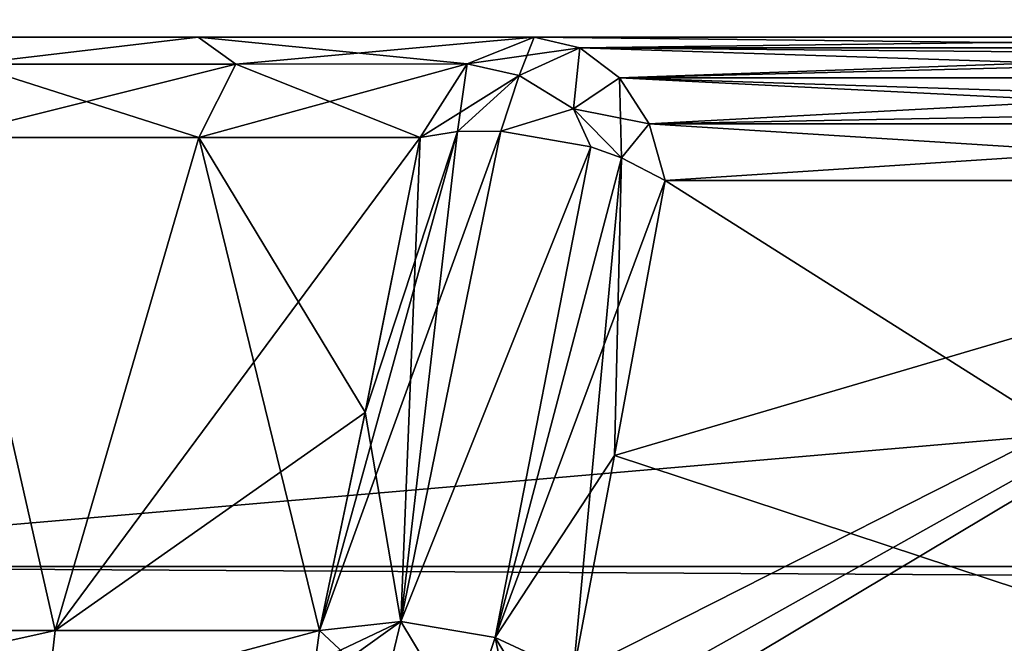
# Model space of a CAD drawing. Header units: millimetres. Extents: x -96 to 96, y -34 to 18.
# Tile 54 of 192: x -44.33 to -41.49, y -31.75 to -29.95. Entities that reach past the tile are written whole.
import ezdxf

# ---------------------------------------------------------------- set-up
doc = ezdxf.new("R2010")
doc.units = ezdxf.units.MM
doc.header["$LTSCALE"] = 65.185185
for name, color, linetype in [('103', 7, 'CONTINUOUS'), ('194', 7, 'CONTINUOUS'), ('238', 7, 'CONTINUOUS'), ('270', 7, 'CONTINUOUS'), ('275', 7, 'CONTINUOUS'), ('303', 7, 'CONTINUOUS'), ('321', 7, 'CONTINUOUS'), ('337', 7, 'CONTINUOUS'), ('351', 7, 'CONTINUOUS'), ('366', 7, 'CONTINUOUS'), ('380', 7, 'CONTINUOUS'), ('452', 7, 'CONTINUOUS'), ('455', 7, 'CONTINUOUS'), ('518', 7, 'CONTINUOUS'), ('519', 7, 'CONTINUOUS'), ('520', 7, 'CONTINUOUS'), ('521', 7, 'CONTINUOUS'), ('545', 7, 'CONTINUOUS'), ('546', 7, 'CONTINUOUS'), ('547', 7, 'CONTINUOUS'), ('548', 7, 'CONTINUOUS')]:
    doc.layers.add(name, color=color, linetype=linetype)

msp = doc.modelspace()

# ---------------------------------------------------------------- linework, layer by layer
at = {"layer": '103', "color": 7, "linetype": 'Continuous'}
for points in [[(-44.9646, -30, -10.3119), (-43.8196, -30, -10.8062), (-44.9646, -30, 10.3119), (-44.9646, -30, -10.3119)], [(-44.9646, -30, 10.3119), (-43.8196, -30, -10.8062), (-43.8196, -30, 10.8062), (-44.9646, -30, 10.3119)], [(-43.8196, -30, -10.8062), (-42.8494, -30, -11.5897), (-43.8196, -30, 10.8062), (-43.8196, -30, -10.8062)], [(-43.8196, -30, 10.8062), (-42.8494, -30, -11.5897), (-42.8494, -30, 11.5897), (-43.8196, -30, 10.8062)], [(-42.8494, -30, -11.5897), (-40.3007, -30, -8.5522), (-42.8494, -30, 11.5897), (-42.8494, -30, -11.5897)], [(-42.8494, -30, 11.5897), (-40.3007, -30, -8.5522), (-40.3007, -30, 8.5522), (-42.8494, -30, 11.5897)]]:
    msp.add_3dface(points, dxfattribs=at)
at = {"layer": '194', "color": 7, "linetype": 'Continuous'}
for points in [[(-4.873, -31.5262, -23.2618), (-45.75, -31.5262, -23.2618), (-4.873, -28, -23.4466), (-4.873, -31.5262, -23.2618)], [(-45.75, -31.5262, -23.2618), (-45.75, -28, -23.4466), (-4.873, -28, -23.4466), (-45.75, -31.5262, -23.2618)]]:
    msp.add_3dface(points, dxfattribs=at)
at = {"layer": '238', "color": 7, "linetype": 'Continuous'}
for points in [[(-4.873, -31.5262, 23.2618), (-4.873, -28, 23.4466), (-45.75, -28, 23.4466), (-4.873, -31.5262, 23.2618)], [(-4.873, -31.5262, 23.2618), (-45.75, -28, 23.4466), (-45.75, -31.5262, 23.2618), (-4.873, -31.5262, 23.2618)]]:
    msp.add_3dface(points, dxfattribs=at)
at = {"layer": '270', "color": 7, "linetype": 'Continuous'}
for points in [[(-45.75, -31.8106, -23.1543), (-45.75, -31.5262, -23.2618), (-4.873, -31.7647, -23.1866), (-45.75, -31.8106, -23.1543)], [(-45.75, -31.5262, -23.2618), (-4.873, -31.5262, -23.2618), (-4.873, -31.7647, -23.1866), (-45.75, -31.5262, -23.2618)]]:
    msp.add_3dface(points, dxfattribs=at)
at = {"layer": '275', "color": 7, "linetype": 'Continuous'}
for points in [[(-4.873, -31.5262, 23.2618), (-45.75, -31.5262, 23.2618), (-45.75, -31.8106, 23.1543), (-4.873, -31.5262, 23.2618)], [(-4.873, -31.5262, 23.2618), (-45.75, -31.8106, 23.1543), (-4.873, -31.7647, 23.1866), (-4.873, -31.5262, 23.2618)]]:
    msp.add_3dface(points, dxfattribs=at)
at = {"layer": '303', "color": 7, "linetype": 'Continuous'}
for points in [[(-45.17, -31.7113, 11.4152), (-44.5549, -30.2887, 10.9362), (-44.2319, -31.7113, 11.8681), (-45.17, -31.7113, 11.4152)], [(-44.5549, -30.2887, 10.9362), (-43.8178, -30.2887, 11.348), (-44.2319, -31.7113, 11.8681), (-44.5549, -30.2887, 10.9362)], [(-43.8178, -30.2887, 11.348), (-43.1792, -30.2887, 11.9004), (-44.2319, -31.7113, 11.8681), (-43.8178, -30.2887, 11.348)], [(-43.1792, -30.2887, 11.9004), (-43.3379, -31.0819, 12.2766), (-44.2319, -31.7113, 11.8681), (-43.1792, -30.2887, 11.9004)], [(-43.3379, -31.0819, 12.2766), (-43.4695, -31.7113, 12.5778), (-44.2319, -31.7113, 11.8681), (-43.3379, -31.0819, 12.2766)]]:
    msp.add_3dface(points, dxfattribs=at)
at = {"layer": '321', "color": 7, "linetype": 'Continuous'}
for points in [[(-45.17, -31.7113, -11.4152), (-44.2319, -31.7113, -11.8681), (-44.5549, -30.2887, -10.9362), (-45.17, -31.7113, -11.4152)], [(-44.5549, -30.2887, -10.9362), (-44.2319, -31.7113, -11.8681), (-43.8178, -30.2887, -11.348), (-44.5549, -30.2887, -10.9362)], [(-44.2319, -31.7113, -11.8681), (-43.4695, -31.7113, -12.5778), (-43.8178, -30.2887, -11.348), (-44.2319, -31.7113, -11.8681)], [(-43.3378, -31.0815, -12.2764), (-43.1792, -30.2887, -11.9004), (-43.8178, -30.2887, -11.348), (-43.3378, -31.0815, -12.2764)], [(-43.4695, -31.7113, -12.5778), (-43.3378, -31.0815, -12.2764), (-43.8178, -30.2887, -11.348), (-43.4695, -31.7113, -12.5778)]]:
    msp.add_3dface(points, dxfattribs=at)
at = {"layer": '337', "color": 7, "linetype": 'Continuous'}
for points in [[(-45.17, -31.7113, 11.4152), (-44.2319, -31.7113, 11.8681), (-45.1779, -31.9217, 11.6062), (-45.17, -31.7113, 11.4152)], [(-44.2319, -31.7113, 11.8681), (-44.2562, -31.9217, 12.0767), (-45.1779, -31.9217, 11.6062), (-44.2319, -31.7113, 11.8681)], [(-44.2319, -31.7113, 11.8681), (-43.4695, -31.7113, 12.5778), (-44.2562, -31.9217, 12.0767), (-44.2319, -31.7113, 11.8681)], [(-44.2562, -31.9217, 12.0767), (-43.4695, -31.7113, 12.5778), (-43.482, -31.8023, 12.6509), (-44.2562, -31.9217, 12.0767)]]:
    msp.add_3dface(points, dxfattribs=at)
at = {"layer": '351', "color": 7, "linetype": 'Continuous'}
for points in [[(-44.2319, -31.7113, -11.8681), (-45.17, -31.7113, -11.4152), (-45.1779, -31.9217, -11.6062), (-44.2319, -31.7113, -11.8681)], [(-44.2562, -31.9217, -12.0767), (-44.2319, -31.7113, -11.8681), (-45.1779, -31.9217, -11.6062), (-44.2562, -31.9217, -12.0767)], [(-43.4695, -31.7113, -12.5778), (-44.2319, -31.7113, -11.8681), (-44.2562, -31.9217, -12.0767), (-43.4695, -31.7113, -12.5778)], [(-43.482, -31.8023, -12.6509), (-43.4695, -31.7113, -12.5778), (-44.2562, -31.9217, -12.0767), (-43.482, -31.8023, -12.6509)]]:
    msp.add_3dface(points, dxfattribs=at)
at = {"layer": '366', "color": 7, "linetype": 'Continuous'}
for points in [[(-44.9646, -30, 10.3119), (-43.8196, -30, 10.8062), (-44.4813, -30.0776, 10.7657), (-44.9646, -30, 10.3119)], [(-43.8196, -30, 10.8062), (-43.7109, -30.0772, 11.1955), (-44.4813, -30.0776, 10.7657), (-43.8196, -30, 10.8062)], [(-43.8196, -30, 10.8062), (-42.8494, -30, 11.5897), (-43.7109, -30.0772, 11.1955), (-43.8196, -30, 10.8062)], [(-42.8494, -30, 11.5897), (-43.0433, -30.0769, 11.7723), (-43.7109, -30.0772, 11.1955), (-42.8494, -30, 11.5897)], [(-43.7109, -30.0772, 11.1955), (-44.5549, -30.2887, 10.9362), (-44.4813, -30.0776, 10.7657), (-43.7109, -30.0772, 11.1955)], [(-43.8178, -30.2887, 11.348), (-44.5549, -30.2887, 10.9362), (-43.7109, -30.0772, 11.1955), (-43.8178, -30.2887, 11.348)], [(-43.1792, -30.2887, 11.9004), (-43.8178, -30.2887, 11.348), (-43.0433, -30.0769, 11.7723), (-43.1792, -30.2887, 11.9004)], [(-43.0433, -30.0769, 11.7723), (-43.8178, -30.2887, 11.348), (-43.7109, -30.0772, 11.1955), (-43.0433, -30.0769, 11.7723)]]:
    msp.add_3dface(points, dxfattribs=at)
at = {"layer": '380', "color": 7, "linetype": 'Continuous'}
for points in [[(-43.8196, -30, -10.8062), (-44.9646, -30, -10.3119), (-44.4813, -30.0776, -10.7657), (-43.8196, -30, -10.8062)], [(-43.7109, -30.0772, -11.1955), (-43.8196, -30, -10.8062), (-44.4813, -30.0776, -10.7657), (-43.7109, -30.0772, -11.1955)], [(-43.0433, -30.0769, -11.7723), (-43.8196, -30, -10.8062), (-43.7109, -30.0772, -11.1955), (-43.0433, -30.0769, -11.7723)], [(-42.8494, -30, -11.5897), (-43.8196, -30, -10.8062), (-43.0433, -30.0769, -11.7723), (-42.8494, -30, -11.5897)], [(-44.5549, -30.2887, -10.9362), (-43.8178, -30.2887, -11.348), (-44.4813, -30.0776, -10.7657), (-44.5549, -30.2887, -10.9362)], [(-43.8178, -30.2887, -11.348), (-43.7109, -30.0772, -11.1955), (-44.4813, -30.0776, -10.7657), (-43.8178, -30.2887, -11.348)], [(-43.8178, -30.2887, -11.348), (-43.1792, -30.2887, -11.9004), (-43.7109, -30.0772, -11.1955), (-43.8178, -30.2887, -11.348)], [(-43.1792, -30.2887, -11.9004), (-43.0433, -30.0769, -11.7723), (-43.7109, -30.0772, -11.1955), (-43.1792, -30.2887, -11.9004)]]:
    msp.add_3dface(points, dxfattribs=at)
at = {"layer": '452', "color": 7, "linetype": 'Continuous'}
for points in [[(-42.6176, -31.206, -12.2969), (-39.6857, -32.1736, -9.0682), (-42.4722, -30.4132, -11.9062), (-42.6176, -31.206, -12.2969)], [(-39.6857, -32.1736, -9.0682), (-39.9235, -30.4132, -8.8687), (-42.4722, -30.4132, -11.9062), (-39.6857, -32.1736, -9.0682)], [(-42.7374, -31.8358, -12.6125), (-39.6857, -32.1736, -9.0682), (-42.6176, -31.206, -12.2969), (-42.7374, -31.8358, -12.6125)]]:
    msp.add_3dface(points, dxfattribs=at)
at = {"layer": '455', "color": 7, "linetype": 'Continuous'}
for points in [[(-39.9235, -30.4132, 8.8687), (-39.6857, -32.1736, 9.0682), (-42.8693, -32.1736, 12.8624), (-39.9235, -30.4132, 8.8687)], [(-39.9235, -30.4132, 8.8687), (-42.8693, -32.1736, 12.8624), (-42.7893, -32.0177, 12.7242), (-39.9235, -30.4132, 8.8687)], [(-42.7374, -31.8358, 12.6125), (-39.9235, -30.4132, 8.8687), (-42.7893, -32.0177, 12.7242), (-42.7374, -31.8358, 12.6125)], [(-42.6176, -31.2064, 12.2971), (-39.9235, -30.4132, 8.8687), (-42.7374, -31.8358, 12.6125), (-42.6176, -31.2064, 12.2971)], [(-42.4722, -30.4132, 11.9062), (-39.9235, -30.4132, 8.8687), (-42.6176, -31.2064, 12.2971), (-42.4722, -30.4132, 11.9062)]]:
    msp.add_3dface(points, dxfattribs=at)
at = {"layer": '518', "color": 7, "linetype": 'Continuous'}
for points in [[(-42.8494, -30, 11.5897), (-40.3007, -30, 8.5522), (-40.1697, -30.0302, 8.6621), (-42.8494, -30, 11.5897)], [(-42.8494, -30, 11.5897), (-40.1697, -30.0302, 8.6621), (-42.7184, -30.0302, 11.6996), (-42.8494, -30, 11.5897)], [(-42.7184, -30.0302, 11.6996), (-40.0545, -30.117, 8.7588), (-42.6032, -30.117, 11.7963), (-42.7184, -30.0302, 11.6996)], [(-40.1697, -30.0302, 8.6621), (-40.1289, -30.0531, 8.6963), (-42.7184, -30.0302, 11.6996), (-40.1697, -30.0302, 8.6621)], [(-40.1289, -30.0531, 8.6963), (-40.0545, -30.117, 8.7588), (-42.7184, -30.0302, 11.6996), (-40.1289, -30.0531, 8.6963)], [(-40.0545, -30.117, 8.7588), (-39.9935, -30.2014, 8.81), (-42.6032, -30.117, 11.7963), (-40.0545, -30.117, 8.7588)], [(-39.9935, -30.2014, 8.81), (-39.969, -30.25, 8.8305), (-42.6032, -30.117, 11.7963), (-39.9935, -30.2014, 8.81)], [(-42.6032, -30.117, 11.7963), (-39.969, -30.25, 8.8305), (-42.5177, -30.25, 11.868), (-42.6032, -30.117, 11.7963)], [(-39.969, -30.25, 8.8305), (-39.9235, -30.4132, 8.8687), (-42.5177, -30.25, 11.868), (-39.969, -30.25, 8.8305)], [(-39.9235, -30.4132, 8.8687), (-42.4722, -30.4132, 11.9062), (-42.5177, -30.25, 11.868), (-39.9235, -30.4132, 8.8687)]]:
    msp.add_3dface(points, dxfattribs=at)
at = {"layer": '519', "color": 7, "linetype": 'Continuous'}
for points in [[(-43.0433, -30.0769, 11.7723), (-42.8494, -30, 11.5897), (-42.7184, -30.0302, 11.6996), (-43.0433, -30.0769, 11.7723)], [(-43.0433, -30.0769, 11.7723), (-42.7184, -30.0302, 11.6996), (-42.8934, -30.1105, 11.9001), (-43.0433, -30.0769, 11.7723)], [(-42.7184, -30.0302, 11.6996), (-42.7362, -30.2062, 11.9781), (-42.8934, -30.1105, 11.9001), (-42.7184, -30.0302, 11.6996)], [(-42.7184, -30.0302, 11.6996), (-42.6032, -30.117, 11.7963), (-42.7362, -30.2062, 11.9781), (-42.7184, -30.0302, 11.6996)], [(-43.1792, -30.2887, 11.9004), (-43.0433, -30.0769, 11.7723), (-42.8934, -30.1105, 11.9001), (-43.1792, -30.2887, 11.9004)], [(-43.0707, -30.2715, 11.9755), (-43.1792, -30.2887, 11.9004), (-42.8934, -30.1105, 11.9001), (-43.0707, -30.2715, 11.9755)], [(-42.9465, -30.2706, 12.0232), (-43.0707, -30.2715, 11.9755), (-42.8934, -30.1105, 11.9001), (-42.9465, -30.2706, 12.0232)], [(-42.7362, -30.2062, 11.9781), (-42.9465, -30.2706, 12.0232), (-42.8934, -30.1105, 11.9001), (-42.7362, -30.2062, 11.9781)], [(-42.6032, -30.117, 11.7963), (-42.5177, -30.25, 11.868), (-42.7362, -30.2062, 11.9781), (-42.6032, -30.117, 11.7963)], [(-42.6867, -30.3163, 12.0253), (-42.9465, -30.2706, 12.0232), (-42.7362, -30.2062, 11.9781), (-42.6867, -30.3163, 12.0253)], [(-42.5177, -30.25, 11.868), (-42.5975, -30.3478, 11.9938), (-42.7362, -30.2062, 11.9781), (-42.5177, -30.25, 11.868)], [(-42.5975, -30.3478, 11.9938), (-42.6867, -30.3163, 12.0253), (-42.7362, -30.2062, 11.9781), (-42.5975, -30.3478, 11.9938)], [(-42.5177, -30.25, 11.868), (-42.4722, -30.4132, 11.9062), (-42.5975, -30.3478, 11.9938), (-42.5177, -30.25, 11.868)]]:
    msp.add_3dface(points, dxfattribs=at)
at = {"layer": '520', "color": 7, "linetype": 'Continuous'}
for points in [[(-43.4695, -31.7113, 12.5778), (-42.9465, -30.2706, 12.0232), (-43.2344, -31.6853, 12.7195), (-43.4695, -31.7113, 12.5778)], [(-43.4695, -31.7113, 12.5778), (-43.0707, -30.2715, 11.9755), (-42.9465, -30.2706, 12.0232), (-43.4695, -31.7113, 12.5778)], [(-43.4695, -31.7113, 12.5778), (-43.3379, -31.0819, 12.2766), (-43.0707, -30.2715, 11.9755), (-43.4695, -31.7113, 12.5778)], [(-43.3379, -31.0819, 12.2766), (-43.1792, -30.2887, 11.9004), (-43.0707, -30.2715, 11.9755), (-43.3379, -31.0819, 12.2766)], [(-42.9465, -30.2706, 12.0232), (-42.6867, -30.3163, 12.0253), (-43.2344, -31.6853, 12.7195), (-42.9465, -30.2706, 12.0232)], [(-43.2344, -31.6853, 12.7195), (-42.6867, -30.3163, 12.0253), (-42.9628, -31.7315, 12.7324), (-43.2344, -31.6853, 12.7195)], [(-42.6867, -30.3163, 12.0253), (-42.5975, -30.3478, 11.9938), (-42.9628, -31.7315, 12.7324), (-42.6867, -30.3163, 12.0253)], [(-42.5975, -30.3478, 11.9938), (-42.4722, -30.4132, 11.9062), (-42.9628, -31.7315, 12.7324), (-42.5975, -30.3478, 11.9938)], [(-42.4722, -30.4132, 11.9062), (-42.6176, -31.2064, 12.2971), (-42.9628, -31.7315, 12.7324), (-42.4722, -30.4132, 11.9062)], [(-42.6176, -31.2064, 12.2971), (-42.7374, -31.8358, 12.6125), (-42.9628, -31.7315, 12.7324), (-42.6176, -31.2064, 12.2971)]]:
    msp.add_3dface(points, dxfattribs=at)
at = {"layer": '521', "color": 7, "linetype": 'Continuous'}
for points in [[(-43.5069, -31.8802, 12.7399), (-43.2344, -31.6853, 12.7195), (-43.2831, -31.8854, 12.8745), (-43.5069, -31.8802, 12.7399)], [(-43.5069, -31.8802, 12.7399), (-43.482, -31.8023, 12.6509), (-43.2344, -31.6853, 12.7195), (-43.5069, -31.8802, 12.7399)], [(-43.482, -31.8023, 12.6509), (-43.4695, -31.7113, 12.5778), (-43.2344, -31.6853, 12.7195), (-43.482, -31.8023, 12.6509)], [(-43.2831, -31.8854, 12.8745), (-43.2344, -31.6853, 12.7195), (-43.0493, -31.993, 12.9194), (-43.2831, -31.8854, 12.8745)], [(-43.2344, -31.6853, 12.7195), (-42.9628, -31.7315, 12.7324), (-43.0493, -31.993, 12.9194), (-43.2344, -31.6853, 12.7195)], [(-42.9628, -31.7315, 12.7324), (-42.8693, -32.1736, 12.8624), (-43.0493, -31.993, 12.9194), (-42.9628, -31.7315, 12.7324)], [(-42.7374, -31.8358, 12.6125), (-42.8693, -32.1736, 12.8624), (-42.9628, -31.7315, 12.7324), (-42.7374, -31.8358, 12.6125)]]:
    msp.add_3dface(points, dxfattribs=at)
at = {"layer": '545', "color": 7, "linetype": 'Continuous'}
for points in [[(-43.4695, -31.7113, -12.5778), (-43.2831, -31.8854, -12.8745), (-43.2344, -31.6853, -12.7195), (-43.4695, -31.7113, -12.5778)], [(-43.2831, -31.8854, -12.8745), (-43.0493, -31.993, -12.9194), (-43.2344, -31.6853, -12.7195), (-43.2831, -31.8854, -12.8745)], [(-43.2344, -31.6853, -12.7195), (-43.0493, -31.993, -12.9194), (-42.9628, -31.7315, -12.7324), (-43.2344, -31.6853, -12.7195)], [(-43.4695, -31.7113, -12.5778), (-43.482, -31.8023, -12.6509), (-43.2831, -31.8854, -12.8745), (-43.4695, -31.7113, -12.5778)], [(-43.0493, -31.993, -12.9194), (-42.8693, -32.1736, -12.8624), (-42.9628, -31.7315, -12.7324), (-43.0493, -31.993, -12.9194)], [(-42.7893, -32.0177, -12.7242), (-42.7374, -31.8358, -12.6125), (-42.9628, -31.7315, -12.7324), (-42.7893, -32.0177, -12.7242)], [(-42.8693, -32.1736, -12.8624), (-42.7893, -32.0177, -12.7242), (-42.9628, -31.7315, -12.7324), (-42.8693, -32.1736, -12.8624)]]:
    msp.add_3dface(points, dxfattribs=at)
at = {"layer": '546', "color": 7, "linetype": 'Continuous'}
for points in [[(-42.9465, -30.2706, -12.0232), (-43.2344, -31.6853, -12.7195), (-42.6867, -30.3163, -12.0253), (-42.9465, -30.2706, -12.0232)], [(-43.0707, -30.2715, -11.9755), (-43.2344, -31.6853, -12.7195), (-42.9465, -30.2706, -12.0232), (-43.0707, -30.2715, -11.9755)], [(-43.1792, -30.2887, -11.9004), (-43.2344, -31.6853, -12.7195), (-43.0707, -30.2715, -11.9755), (-43.1792, -30.2887, -11.9004)], [(-43.1792, -30.2887, -11.9004), (-43.3378, -31.0815, -12.2764), (-43.2344, -31.6853, -12.7195), (-43.1792, -30.2887, -11.9004)], [(-43.2344, -31.6853, -12.7195), (-42.9628, -31.7315, -12.7324), (-42.6867, -30.3163, -12.0253), (-43.2344, -31.6853, -12.7195)], [(-42.6867, -30.3163, -12.0253), (-42.9628, -31.7315, -12.7324), (-42.5975, -30.3478, -11.9938), (-42.6867, -30.3163, -12.0253)], [(-42.9628, -31.7315, -12.7324), (-42.7374, -31.8358, -12.6125), (-42.5975, -30.3478, -11.9938), (-42.9628, -31.7315, -12.7324)], [(-42.7374, -31.8358, -12.6125), (-42.6176, -31.206, -12.2969), (-42.5975, -30.3478, -11.9938), (-42.7374, -31.8358, -12.6125)], [(-42.6176, -31.206, -12.2969), (-42.4722, -30.4132, -11.9062), (-42.5975, -30.3478, -11.9938), (-42.6176, -31.206, -12.2969)], [(-43.3378, -31.0815, -12.2764), (-43.4695, -31.7113, -12.5778), (-43.2344, -31.6853, -12.7195), (-43.3378, -31.0815, -12.2764)]]:
    msp.add_3dface(points, dxfattribs=at)
at = {"layer": '547', "color": 7, "linetype": 'Continuous'}
for points in [[(-42.8494, -30, -11.5897), (-43.0433, -30.0769, -11.7723), (-42.8934, -30.1105, -11.9001), (-42.8494, -30, -11.5897)], [(-42.7184, -30.0302, -11.6996), (-42.8494, -30, -11.5897), (-42.8934, -30.1105, -11.9001), (-42.7184, -30.0302, -11.6996)], [(-42.7362, -30.2062, -11.9781), (-42.7184, -30.0302, -11.6996), (-42.8934, -30.1105, -11.9001), (-42.7362, -30.2062, -11.9781)], [(-42.6032, -30.117, -11.7963), (-42.7184, -30.0302, -11.6996), (-42.7362, -30.2062, -11.9781), (-42.6032, -30.117, -11.7963)], [(-43.0433, -30.0769, -11.7723), (-43.1792, -30.2887, -11.9004), (-43.0707, -30.2715, -11.9755), (-43.0433, -30.0769, -11.7723)], [(-43.0433, -30.0769, -11.7723), (-43.0707, -30.2715, -11.9755), (-42.8934, -30.1105, -11.9001), (-43.0433, -30.0769, -11.7723)], [(-43.0707, -30.2715, -11.9755), (-42.9465, -30.2706, -12.0232), (-42.8934, -30.1105, -11.9001), (-43.0707, -30.2715, -11.9755)], [(-42.9465, -30.2706, -12.0232), (-42.7362, -30.2062, -11.9781), (-42.8934, -30.1105, -11.9001), (-42.9465, -30.2706, -12.0232)], [(-42.5975, -30.3478, -11.9938), (-42.6032, -30.117, -11.7963), (-42.7362, -30.2062, -11.9781), (-42.5975, -30.3478, -11.9938)], [(-42.6032, -30.117, -11.7963), (-42.5975, -30.3478, -11.9938), (-42.5177, -30.25, -11.868), (-42.6032, -30.117, -11.7963)], [(-42.9465, -30.2706, -12.0232), (-42.6867, -30.3163, -12.0253), (-42.7362, -30.2062, -11.9781), (-42.9465, -30.2706, -12.0232)], [(-42.6867, -30.3163, -12.0253), (-42.5975, -30.3478, -11.9938), (-42.7362, -30.2062, -11.9781), (-42.6867, -30.3163, -12.0253)], [(-42.5975, -30.3478, -11.9938), (-42.4722, -30.4132, -11.9062), (-42.5177, -30.25, -11.868), (-42.5975, -30.3478, -11.9938)]]:
    msp.add_3dface(points, dxfattribs=at)
at = {"layer": '548', "color": 7, "linetype": 'Continuous'}
for points in [[(-40.3007, -30, -8.5522), (-42.8494, -30, -11.5897), (-42.7184, -30.0302, -11.6996), (-40.3007, -30, -8.5522)], [(-40.1697, -30.0302, -8.6621), (-40.3007, -30, -8.5522), (-42.7184, -30.0302, -11.6996), (-40.1697, -30.0302, -8.6621)], [(-40.1697, -30.0302, -8.6621), (-42.7184, -30.0302, -11.6996), (-42.6032, -30.117, -11.7963), (-40.1697, -30.0302, -8.6621)], [(-40.1289, -30.0531, -8.6963), (-40.1697, -30.0302, -8.6621), (-42.6032, -30.117, -11.7963), (-40.1289, -30.0531, -8.6963)], [(-40.0545, -30.117, -8.7588), (-40.1289, -30.0531, -8.6963), (-42.6032, -30.117, -11.7963), (-40.0545, -30.117, -8.7588)], [(-40.0545, -30.117, -8.7588), (-42.6032, -30.117, -11.7963), (-42.5177, -30.25, -11.868), (-40.0545, -30.117, -8.7588)], [(-39.9935, -30.2014, -8.81), (-40.0545, -30.117, -8.7588), (-42.5177, -30.25, -11.868), (-39.9935, -30.2014, -8.81)], [(-39.969, -30.25, -8.8305), (-39.9935, -30.2014, -8.81), (-42.5177, -30.25, -11.868), (-39.969, -30.25, -8.8305)], [(-42.4722, -30.4132, -11.9062), (-39.969, -30.25, -8.8305), (-42.5177, -30.25, -11.868), (-42.4722, -30.4132, -11.9062)], [(-42.4722, -30.4132, -11.9062), (-39.9235, -30.4132, -8.8687), (-39.969, -30.25, -8.8305), (-42.4722, -30.4132, -11.9062)]]:
    msp.add_3dface(points, dxfattribs=at)

doc.saveas('drawing.dxf')
